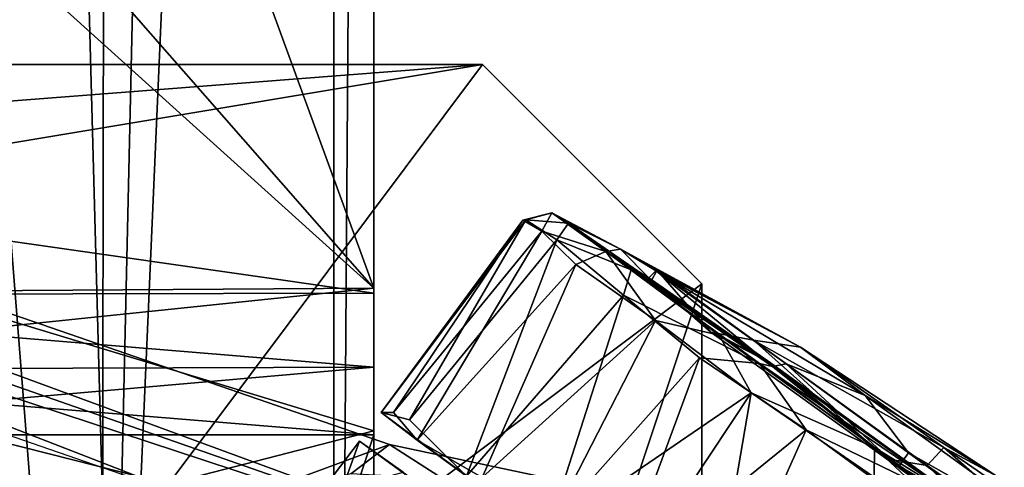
# Model space of a CAD drawing. Header units: millimetres. Extents: x -359 to 363, y -484 to 317.
# Tile 65 of 74: x 290 to 339, y -88 to -66. Entities that reach past the tile are written whole.
import ezdxf

# ---------------------------------------------------------------- set-up
doc = ezdxf.new("R2010")
doc.units = ezdxf.units.MM
doc.layers.add('Layer 01', color=7, linetype='Continuous', true_color=0x000000)

msp = doc.modelspace()

# ---------------------------------------------------------------- linework, layer by layer
at = {"layer": 'Layer 01'}
for points in [[(294.522, 149.324, 677), (287.161, 150.729, 677), (286.256, -82.766, 677)], [(286.256, -82.766, 677), (307.161, 130.627, 677), (294.522, 149.324, 677)], [(287.161, 148.729, 688), (274.411, 109.709, 688), (274.411, -136.406, 688), (294.911, -136.406, 688)], [(305.161, -165.573, 688), (305.162, 130.576, 688), (287.161, 148.729, 688), (294.911, -136.406, 688)], [(274.411, 109.709, 677), (294.049, 147.359, 677), (293.571, -134.142, 677)], [(293.571, -134.142, 677), (294.049, 147.359, 677), (299.888, 143.457, 677)], [(299.888, 143.457, 677), (305.161, 130.619, 677), (293.571, -134.142, 677)], [(307.161, 107.025, 669), (262.161, -177.425, 669), (280.161, 130.729, 669)], [(307.161, 130.627, 677), (286.256, -82.766, 677), (307.161, -153.721, 677)], [(305.161, -165.573, 677), (293.571, -134.142, 677), (305.161, 130.619, 677)], [(305.161, 130.619, 677), (307.161, 114.51, 679), (305.161, -165.573, 677)], [(305.161, -165.573, 688), (307.161, 114.51, 686), (305.162, 130.576, 688)], [(307.161, -177.425, 669), (307.161, 107.025, 669), (307.161, 130.627, 677), (307.161, -153.721, 677)], [(274.411, 109.709, 677), (293.571, -134.142, 677), (264.161, 124.569, 677)], [(274.411, -136.406, 677), (264.161, 124.569, 677), (293.571, -134.142, 677)], [(307.161, 114.51, 686), (305.161, -165.573, 688), (307.161, -161.206, 686)], [(305.161, -165.573, 677), (307.161, 114.51, 679), (307.161, -177.425, 679)], [(307.161, -161.206, 686), (307.161, 114.51, 679), (307.161, 114.51, 686)], [(307.161, 114.51, 679), (307.161, -161.206, 686), (307.161, -177.425, 679)], [(307.161, -177.425, 669), (262.161, -177.425, 669), (307.161, 107.025, 669)], [(158.297, -35.488, 128.993), (28.44, 6.843, 186.519), (320.207, -95.009, 107.754)], [(28.44, 6.843, 186.519), (198.822, -55.002, 153.526), (320.207, -95.009, 107.754)], [(312.225, -110.531, 108.961), (189.606, -71.176, 155.094), (19.242, -22.331, 186.444)], [(312.225, -110.531, 108.961), (19.242, -22.331, 186.444), (142.454, -62.423, 130.451)], [(262.161, -38.743, 406.5), (307.161, -79.35, 406.499), (267.161, -33.743, 406.5)], [(307.161, -38.743, 398.5), (262.161, -73.165, 398.5), (302.161, -33.743, 398.5)], [(262.161, -73.165, 398.5), (262.161, -38.743, 398.5), (302.161, -33.743, 398.5)], [(290.494, -33.743, 406.5), (267.161, -33.743, 406.5), (307.161, -79.35, 406.499)], [(307.162, -38.857, 406.5), (290.494, -33.743, 406.5), (307.161, -79.35, 406.499)], [(299.413, -90.296, 83.775), (191.764, -53.051, 118.32), (158.297, -35.488, 128.993)], [(158.297, -35.488, 128.993), (307.93, -87.143, 81.131), (299.413, -90.296, 83.775)], [(320.207, -95.009, 107.754), (307.93, -87.143, 81.131), (158.297, -35.488, 128.993)], [(262.161, -38.743, 406.5), (262.161, -79.656, 406.5), (307.161, -79.35, 406.499)], [(307.161, -47.954, 398.5), (262.161, -73.165, 398.5), (307.161, -38.743, 398.5)], [(307.162, -38.857, 406.5), (307.161, -79.35, 406.499), (307.161, -79.613, 398.498), (307.161, -47.954, 398.5)], [(307.161, -47.954, 398.5), (307.161, -79.613, 398.498), (262.161, -73.165, 398.5)], [(198.822, -55.002, 153.526), (209.163, -66.875, 151.044), (320.207, -95.009, 107.754)], [(312.225, -110.531, 108.961), (142.454, -62.423, 130.451), (299.943, -110.363, 81.252)], [(299.943, -110.363, 81.252), (142.454, -62.423, 130.451), (217.174, -79.166, 108.869)], [(312.225, -110.531, 108.961), (209.163, -66.875, 151.044), (189.606, -71.176, 155.094)], [(320.207, -95.009, 107.754), (209.163, -66.875, 151.044), (312.225, -110.531, 108.961)], [(247.072, -79.141, 337.661), (312.573, -68.224, 337.661), (323.49, -79.143, 337.661), (312.573, -111.891, 337.661)], [(312.573, -68.224, 337.661), (247.072, -79.141, 337.661), (248.706, -73.158, 337.66)], [(247.431, -68.223, 344.211), (312.573, -68.224, 344.212), (312.573, -68.224, 337.661), (249.098, -68.22, 337.662)], [(279.864, -111.893, 344.212), (312.573, -68.224, 344.212), (247.431, -68.223, 344.211)], [(312.573, -68.224, 337.661), (248.706, -73.158, 337.66), (249.098, -68.22, 337.662)], [(323.49, -79.143, 344.212), (312.573, -68.224, 344.212), (279.864, -111.893, 344.212)], [(312.573, -68.224, 337.661), (312.573, -68.224, 344.212), (323.49, -79.143, 344.212), (323.49, -79.143, 337.661)], [(307.161, -79.613, 398.498), (284.661, -79.656, 398.5), (262.161, -73.165, 398.5)], [(308.928, -85.913, 20.627), (307.514, -85.55, 29.134), (314.727, -75.957, 26.413)], [(307.514, -85.55, 29.134), (314.569, -75.972, 32.629), (314.727, -75.957, 26.413)], [(307.514, -85.55, 29.134), (308.129, -85.556, 35.429), (314.569, -75.972, 32.629)], [(315.523, -76.525, 38.267), (314.569, -75.972, 32.629), (308.129, -85.556, 35.429)], [(314.727, -75.957, 26.413), (316.275, -76.951, 18.852), (308.928, -85.913, 20.627)], [(315.523, -76.525, 38.267), (316.011, -75.6, 32.049), (314.569, -75.972, 32.629)], [(316.011, -75.6, 32.049), (314.727, -75.957, 26.413), (314.569, -75.972, 32.629)], [(316.855, -76.117, 23.836), (314.727, -75.957, 26.413), (316.011, -75.6, 32.049)], [(316.855, -76.117, 23.836), (316.275, -76.951, 18.852), (314.727, -75.957, 26.413)], [(318.702, -77.527, 44.02), (316.011, -75.6, 32.049), (315.523, -76.525, 38.267)], [(316.011, -75.6, 32.049), (318.702, -77.527, 44.02), (319.439, -77.41, 29.805)], [(316.855, -76.117, 23.836), (316.011, -75.6, 32.049), (319.439, -77.41, 29.805)], [(316.855, -76.117, 23.836), (319.972, -78.443, 13.844), (316.275, -76.951, 18.852)], [(319.972, -78.443, 13.844), (316.855, -76.117, 23.836), (320.987, -78.979, 19.826)], [(319.439, -77.41, 29.805), (320.987, -78.979, 19.826), (316.855, -76.117, 23.836)], [(308.129, -85.556, 35.429), (309.311, -86.926, 41.514), (315.523, -76.525, 38.267)], [(316.275, -76.951, 18.852), (311.776, -88.715, 12.867), (308.928, -85.913, 20.627)], [(317.216, -78.181, 44.27), (315.523, -76.525, 38.267), (309.311, -86.926, 41.514)], [(316.275, -76.951, 18.852), (319.58, -79.698, 11.432), (311.776, -88.715, 12.867)], [(318.702, -77.527, 44.02), (315.523, -76.525, 38.267), (317.216, -78.181, 44.27)], [(319.972, -78.443, 13.844), (319.58, -79.698, 11.432), (316.275, -76.951, 18.852)], [(320.846, -78.841, 39.797), (319.439, -77.41, 29.805), (318.702, -77.527, 44.02)], [(320.987, -78.979, 19.826), (319.439, -77.41, 29.805), (321.23, -78.504, 19.706)], [(321.238, -78.443, 38.605), (319.439, -77.41, 29.805), (320.846, -78.841, 39.797)], [(321.23, -78.504, 19.706), (319.439, -77.41, 29.805), (328.405, -82.298, 32.121)], [(319.439, -77.41, 29.805), (321.238, -78.443, 38.605), (328.405, -82.298, 32.121)], [(318.702, -77.527, 44.02), (317.216, -78.181, 44.27), (321.177, -80.96, 50.907)], [(318.702, -77.527, 44.02), (324.354, -81.698, 52.377), (326.91, -83.072, 50.574)], [(326.91, -83.072, 50.574), (320.846, -78.841, 39.797), (318.702, -77.527, 44.02)], [(324.354, -81.698, 52.377), (318.702, -77.527, 44.02), (321.177, -80.96, 50.907)], [(309.311, -86.926, 41.514), (312.551, -88.78, 48.008), (317.216, -78.181, 44.27)], [(321.177, -80.96, 50.907), (317.216, -78.181, 44.27), (312.551, -88.78, 48.008)], [(319.972, -78.443, 13.844), (326.357, -83.112, 5.559), (319.58, -79.698, 11.432)], [(326.357, -83.112, 5.559), (319.972, -78.443, 13.844), (327.007, -83.266, 10.317)], [(320.987, -78.979, 19.826), (327.007, -83.266, 10.317), (319.972, -78.443, 13.844)], [(320.846, -78.841, 39.797), (323.93, -81.554, 46.382), (321.238, -78.443, 38.605)], [(326.054, -81.944, 48.174), (321.238, -78.443, 38.605), (323.93, -81.554, 46.382)], [(326.054, -81.944, 48.174), (328.405, -82.298, 32.121), (321.238, -78.443, 38.605)], [(326.91, -83.072, 50.574), (323.93, -81.554, 46.382), (320.846, -78.841, 39.797)], [(327.007, -83.266, 10.317), (320.987, -78.979, 19.826), (321.23, -78.504, 19.706)], [(321.23, -78.504, 19.706), (327.69, -83.125, 10.48), (327.007, -83.266, 10.317)], [(321.23, -78.504, 19.706), (331.628, -84.699, 18.713), (327.69, -83.125, 10.48)], [(321.23, -78.504, 19.706), (328.405, -82.298, 32.121), (331.628, -84.699, 18.713)], [(217.174, -79.166, 108.869), (295.148, -102.805, 83.79), (299.943, -110.363, 81.252)], [(312.573, -111.891, 337.661), (256.894, -102.526, 337.661), (247.072, -79.141, 337.661)], [(262.161, -79.656, 406.5), (286.021, -81.554, 406.643), (307.161, -79.35, 406.499)], [(323.49, -79.143, 344.212), (279.864, -111.893, 344.212), (312.573, -111.891, 344.212)], [(307.159, -83.289, 407.208), (307.161, -79.35, 406.499), (286.021, -81.554, 406.643)], [(307.161, -86.465, 399.838), (307.161, -79.613, 398.498), (307.161, -79.35, 406.499), (307.159, -83.289, 407.208)], [(323.49, -100.974, 337.661), (312.573, -111.891, 337.661), (323.49, -79.143, 337.661)], [(323.49, -100.974, 344.212), (323.49, -79.143, 344.212), (312.573, -111.891, 344.212)], [(323.49, -100.974, 337.661), (323.49, -79.143, 337.661), (323.49, -79.143, 344.212), (323.49, -100.974, 344.212)], [(307.161, -86.465, 399.838), (284.661, -79.656, 398.5), (307.161, -79.613, 398.498)], [(284.661, -92.262, 403.651), (284.661, -79.656, 398.5), (307.161, -86.465, 399.838)], [(319.58, -79.698, 11.432), (315.878, -91.245, 7.497), (311.776, -88.715, 12.867)], [(319.58, -79.698, 11.432), (323.372, -82.832, 6.554), (315.878, -91.245, 7.497)], [(319.58, -79.698, 11.432), (326.357, -83.112, 5.559), (323.372, -82.832, 6.554)], [(312.551, -88.78, 48.008), (315.755, -91.536, 52.558), (321.177, -80.96, 50.907)], [(325.936, -84.57, 55.676), (321.177, -80.96, 50.907), (315.755, -91.536, 52.558)], [(324.354, -81.698, 52.377), (321.177, -80.96, 50.907), (325.936, -84.57, 55.676)], [(262.161, -83.437, 407.243), (307.159, -83.289, 407.208), (286.021, -81.554, 406.643)], [(332.682, -87.849, 53.271), (323.93, -81.554, 46.382), (326.91, -83.072, 50.574)], [(323.93, -81.554, 46.382), (332.682, -87.849, 53.271), (326.054, -81.944, 48.174)], [(332.081, -87.293, 57.897), (324.354, -81.698, 52.377), (325.936, -84.57, 55.676)], [(324.354, -81.698, 52.377), (332.081, -87.293, 57.897), (326.91, -83.072, 50.574)], [(334.707, -88.182, 53.838), (326.054, -81.944, 48.174), (332.682, -87.849, 53.271)], [(326.054, -81.944, 48.174), (335.542, -87.294, 41.498), (328.405, -82.298, 32.121)], [(334.707, -88.182, 53.838), (335.542, -87.294, 41.498), (326.054, -81.944, 48.174)], [(335.542, -87.294, 41.498), (338.145, -88.71, 27.122), (328.405, -82.298, 32.121)], [(338.145, -88.71, 27.122), (331.628, -84.699, 18.713), (328.405, -82.298, 32.121)], [(286.256, -82.766, 677), (284.661, -177.425, 677), (307.161, -153.721, 677)], [(319.212, -94.103, 4.347), (315.878, -91.245, 7.497), (323.372, -82.832, 6.554)], [(323.372, -82.832, 6.554), (328.684, -86.414, 2.536), (319.212, -94.103, 4.347)], [(326.357, -83.112, 5.559), (328.684, -86.414, 2.536), (323.372, -82.832, 6.554)], [(287.226, -85.034, 408.016), (307.159, -83.289, 407.208), (262.161, -83.437, 407.243)], [(307.161, -86.659, 409.362), (307.159, -83.289, 407.208), (287.226, -85.034, 408.016)], [(307.161, -92.314, 403.702), (307.161, -86.465, 399.838), (307.159, -83.289, 407.208)], [(307.161, -92.314, 403.702), (307.159, -83.289, 407.208), (307.161, -86.659, 409.362)], [(335.147, -89.543, 1.322), (326.357, -83.112, 5.559), (336.656, -90.155, 3.988)], [(327.007, -83.266, 10.317), (336.656, -90.155, 3.988), (326.357, -83.112, 5.559)], [(326.357, -83.112, 5.559), (335.147, -89.543, 1.322), (328.684, -86.414, 2.536)], [(336.516, -90.034, 55.74), (326.91, -83.072, 50.574), (332.081, -87.293, 57.897)], [(326.91, -83.072, 50.574), (336.516, -90.034, 55.74), (332.682, -87.849, 53.271)], [(333.264, -88.271, 6.383), (327.007, -83.266, 10.317), (327.69, -83.125, 10.48)], [(336.656, -90.155, 3.988), (327.007, -83.266, 10.317), (333.264, -88.271, 6.383)], [(327.69, -83.125, 10.48), (333.785, -87.555, 6.614), (333.264, -88.271, 6.383)], [(331.628, -84.699, 18.713), (333.785, -87.555, 6.614), (327.69, -83.125, 10.48)], [(325.936, -84.57, 55.676), (315.755, -91.536, 52.558), (319.733, -93.929, 55.88)], [(323.796, -97.081, 58.335), (325.936, -84.57, 55.676), (319.733, -93.929, 55.88)], [(323.796, -97.081, 58.335), (332.069, -88.775, 58.971), (325.936, -84.57, 55.676)], [(332.081, -87.293, 57.897), (325.936, -84.57, 55.676), (332.069, -88.775, 58.971)], [(342.283, -92.372, 15.037), (333.785, -87.555, 6.614), (331.628, -84.699, 18.713)], [(342.283, -92.372, 15.037), (331.628, -84.699, 18.713), (338.145, -88.71, 27.122)], [(307.161, -86.659, 409.362), (287.226, -85.034, 408.016), (262.161, -86.659, 409.362)], [(308.928, -85.913, 20.627), (311.776, -88.715, 12.867), (307.514, -85.55, 29.134)], [(311.776, -88.715, 12.867), (309.311, -86.926, 41.514), (307.514, -85.55, 29.134)], [(309.311, -86.926, 41.514), (308.129, -85.556, 35.429), (307.514, -85.55, 29.134)], [(294.681, -124.599, 446.585), (307.161, -86.659, 409.362), (262.161, -86.659, 409.362), (262.161, -107.919, 430.22)], [(307.161, -86.465, 399.838), (307.161, -92.314, 403.702), (284.661, -92.262, 403.651)], [(294.681, -124.599, 446.585), (307.161, -102.695, 425.095), (307.161, -86.659, 409.362)], [(307.161, -86.659, 409.362), (307.161, -102.695, 425.095), (307.161, -92.314, 403.702)], [(323.979, -96.94, 1.629), (319.212, -94.103, 4.347), (328.684, -86.414, 2.536)], [(323.979, -96.94, 1.629), (328.684, -86.414, 2.536), (334.978, -91.018, 0.283)], [(335.147, -89.543, 1.322), (334.978, -91.018, 0.283), (328.684, -86.414, 2.536)], [(306.002, -88.607, 63.267), (299.413, -90.296, 83.775), (307.93, -87.143, 81.131)], [(303.912, -90.3, 30.008), (306.448, -86.982, 30.071), (322.939, -98.937, 29.993)], [(306.448, -86.982, 30.071), (303.912, -90.3, 30.008), (305.572, -89.372, 36.83)], [(308.611, -88.528, 45.292), (306.448, -86.982, 30.071), (305.572, -89.372, 36.83)], [(317.946, -89.265, 63.201), (306.002, -88.607, 63.267), (307.93, -87.143, 81.131)], [(308.611, -88.528, 45.292), (322.939, -98.937, 29.993), (306.448, -86.982, 30.071)], [(307.93, -87.143, 81.131), (320.207, -95.009, 107.754), (317.946, -89.265, 63.201)], [(309.311, -86.926, 41.514), (311.776, -88.715, 12.867), (350.255, -116.676, 10.609)], [(309.311, -86.926, 41.514), (350.255, -116.676, 10.609), (344.853, -112.75, 55.236)], [(344.853, -112.75, 55.236), (328.312, -100.71, 59.687), (309.311, -86.926, 41.514)], [(309.311, -86.926, 41.514), (328.312, -100.71, 59.687), (315.755, -91.536, 52.558)], [(315.755, -91.536, 52.558), (312.551, -88.78, 48.008), (309.311, -86.926, 41.514)], [(338.58, -93.366, 60.057), (332.081, -87.293, 57.897), (332.069, -88.775, 58.971)], [(342.619, -94.898, 58.764), (332.081, -87.293, 57.897), (338.58, -93.366, 60.057)], [(332.081, -87.293, 57.897), (342.619, -94.898, 58.764), (336.516, -90.034, 55.74)], [(333.785, -87.555, 6.614), (342.69, -94.044, 5.272), (333.264, -88.271, 6.383)], [(342.69, -94.044, 5.272), (333.785, -87.555, 6.614), (342.283, -92.372, 15.037)], [(335.542, -87.294, 41.498), (334.707, -88.182, 53.838), (344.218, -94.943, 54.115)], [(335.542, -87.294, 41.498), (343.952, -93.096, 37.435), (338.145, -88.71, 27.122)], [(344.218, -94.943, 54.115), (343.952, -93.096, 37.435), (335.542, -87.294, 41.498)], [(339.58, -92.855, 54.589), (332.682, -87.849, 53.271), (336.516, -90.034, 55.74)], [(332.682, -87.849, 53.271), (339.58, -92.855, 54.589), (334.707, -88.182, 53.838)], [(344.218, -94.943, 54.115), (334.707, -88.182, 53.838), (339.58, -92.855, 54.589)], [(333.264, -88.271, 6.383), (341.248, -94.072, 5.476), (336.656, -90.155, 3.988)], [(341.248, -94.072, 5.476), (333.264, -88.271, 6.383), (342.69, -94.044, 5.272)]]:
    msp.add_3dface(points, dxfattribs=at)

doc.saveas('drawing.dxf')
